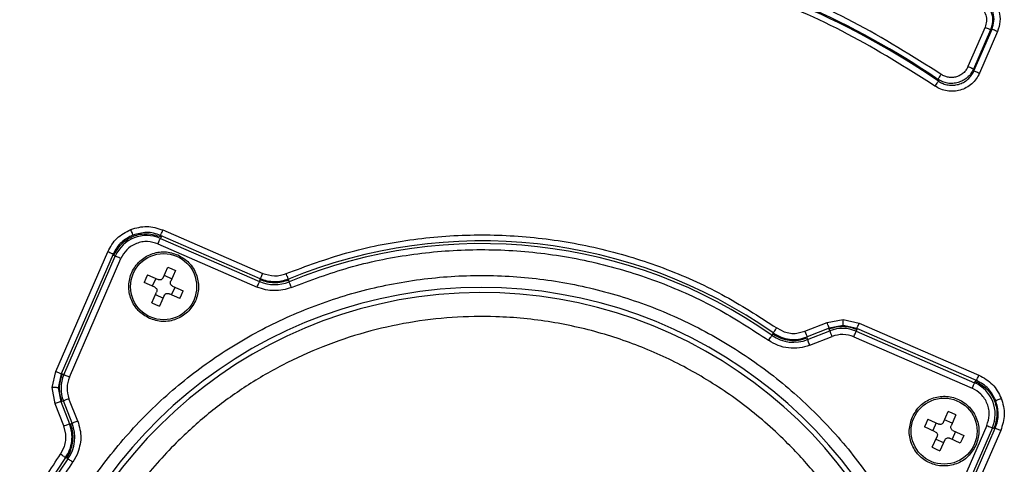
# Model space of a CAD drawing. Header units: millimetres. Extents: x 2719 to 13968, y 3953 to 13921.
# Tile 26 of 160: x 5120 to 5202, y 4837 to 4874. Entities that reach past the tile are written whole.
import ezdxf

# ---------------------------------------------------------------- set-up
doc = ezdxf.new("R2010")
doc.units = ezdxf.units.MM

msp = doc.modelspace()

# ---------------------------------------------------------------- linework, layer by layer
at = {"color": 7, "linetype": 'Continuous', "lineweight": 25}
for p, q in [((5200.69, 4873.792), (5199.266, 4870.515)), ((5200.69, 4873.792), (5200.779, 4873.754)), ((5200.779, 4873.754), (5200.864, 4873.717)), ((5200.864, 4873.717), (5200.943, 4873.683)), ((5201.149, 4873.593), (5199.725, 4870.315)), ((5199.767, 4870.168), (5201.271, 4873.629)), ((5201.729, 4873.43), (5200.226, 4869.969)), ((5200.943, 4873.683), (5201.012, 4873.653)), ((5201.012, 4873.653), (5201.069, 4873.628)), ((5201.069, 4873.628), (5201.112, 4873.609)), ((5201.112, 4873.609), (5201.139, 4873.598)), ((5201.139, 4873.598), (5201.149, 4873.593)), ((5201.149, 4873.593), (5201.271, 4873.629)), ((5201.281, 4873.625), (5201.271, 4873.629)), ((5201.308, 4873.613), (5201.281, 4873.625)), ((5201.35, 4873.595), (5201.308, 4873.613)), ((5201.408, 4873.57), (5201.35, 4873.595)), ((5201.477, 4873.54), (5201.408, 4873.57)), ((5201.555, 4873.506), (5201.477, 4873.54)), ((5201.641, 4873.469), (5201.555, 4873.506)), ((5201.729, 4873.43), (5201.641, 4873.469)), ((5199.355, 4870.476), (5199.266, 4870.515)), ((5199.44, 4870.439), (5199.355, 4870.476)), ((5199.519, 4870.405), (5199.44, 4870.439)), ((5199.588, 4870.375), (5199.519, 4870.405)), ((5196.849, 4869.583), (5196.891, 4869.645)), ((5196.891, 4869.645), (5196.94, 4869.716)), ((5196.94, 4869.716), (5196.992, 4869.793)), ((5196.992, 4869.793), (5197.046, 4869.873)), ((5199.645, 4870.35), (5199.588, 4870.375)), ((5199.688, 4870.331), (5199.645, 4870.35)), ((5199.715, 4870.32), (5199.688, 4870.331)), ((5199.725, 4870.315), (5199.715, 4870.32)), ((5199.767, 4870.168), (5199.725, 4870.315)), ((5199.767, 4870.168), (5199.777, 4870.163)), ((5199.777, 4870.163), (5199.804, 4870.152)), ((5199.804, 4870.152), (5199.847, 4870.133)), ((5199.847, 4870.133), (5199.904, 4870.108)), ((5199.904, 4870.108), (5199.973, 4870.078)), ((5199.973, 4870.078), (5200.052, 4870.044)), ((5200.052, 4870.044), (5200.137, 4870.007)), ((5200.137, 4870.007), (5200.226, 4869.969)), ((5196.577, 4868.981), (5196.523, 4868.901)), ((5196.63, 4869.058), (5196.577, 4868.981)), ((5196.678, 4869.129), (5196.63, 4869.058)), ((5196.721, 4869.191), (5196.678, 4869.129)), ((5196.756, 4869.242), (5196.721, 4869.191)), ((5196.782, 4869.281), (5196.756, 4869.242)), ((5196.765, 4869.46), (5196.771, 4869.469)), ((5196.765, 4869.46), (5196.805, 4869.314)), ((5196.771, 4869.469), (5196.787, 4869.493)), ((5196.799, 4869.305), (5196.782, 4869.281)), ((5196.787, 4869.493), (5196.814, 4869.531)), ((5196.805, 4869.314), (5196.799, 4869.305)), ((5196.814, 4869.531), (5196.849, 4869.583)), ((5129.578, 4856.877), (5129.543, 4856.967)), ((5129.612, 4856.791), (5129.578, 4856.877)), ((5129.643, 4856.712), (5129.612, 4856.791)), ((5129.671, 4856.642), (5129.643, 4856.712)), ((5129.693, 4856.584), (5129.671, 4856.642)), ((5129.711, 4856.541), (5129.693, 4856.584)), ((5129.722, 4856.513), (5129.711, 4856.541)), ((5129.726, 4856.502), (5129.722, 4856.513)), ((5132.021, 4856.462), (5132.025, 4856.473)), ((5132.025, 4856.473), (5132.037, 4856.5)), ((5132.037, 4856.5), (5132.056, 4856.542)), ((5132.056, 4856.542), (5132.081, 4856.6)), ((5132.081, 4856.6), (5132.111, 4856.669)), ((5132.111, 4856.669), (5132.145, 4856.747)), ((5132.145, 4856.747), (5132.182, 4856.832)), ((5132.182, 4856.832), (5132.22, 4856.921)), ((5132.22, 4856.921), (5140.529, 4853.311)), ((5131.804, 4855.764), (5131.842, 4855.853)), ((5131.804, 4855.764), (5140.071, 4852.173)), ((5131.842, 4855.853), (5131.879, 4855.938)), ((5131.879, 4855.938), (5131.914, 4856.016)), ((5131.914, 4856.016), (5131.944, 4856.085)), ((5131.944, 4856.085), (5131.968, 4856.143)), ((5131.968, 4856.143), (5131.987, 4856.185)), ((5131.987, 4856.185), (5131.999, 4856.212)), ((5131.999, 4856.212), (5132.003, 4856.223)), ((5132.062, 4856.359), (5132.003, 4856.223)), ((5132.003, 4856.223), (5140.27, 4852.631)), ((5132.021, 4856.462), (5132.062, 4856.359)), ((5140.33, 4852.853), (5132.021, 4856.462)), ((5123.287, 4845.138), (5127.617, 4855.106)), ((5128.075, 4854.907), (5123.745, 4844.939)), ((5127.705, 4855.067), (5127.617, 4855.106)), ((5127.79, 4855.03), (5127.705, 4855.067)), ((5127.869, 4854.996), (5127.79, 4855.03)), ((5127.938, 4854.966), (5127.869, 4854.996)), ((5127.995, 4854.941), (5127.938, 4854.966)), ((5128.038, 4854.923), (5127.995, 4854.941)), ((5128.065, 4854.911), (5128.038, 4854.923)), ((5128.075, 4854.907), (5128.065, 4854.911)), ((5128.075, 4854.907), (5128.116, 4854.803)), ((5123.967, 4844.878), (5128.252, 4854.743)), ((5124.425, 4844.679), (5128.711, 4854.544)), ((5128.252, 4854.743), (5128.116, 4854.803)), ((5128.262, 4854.739), (5128.252, 4854.743)), ((5128.289, 4854.727), (5128.262, 4854.739)), ((5128.332, 4854.709), (5128.289, 4854.727)), ((5128.389, 4854.684), (5128.332, 4854.709)), ((5128.458, 4854.654), (5128.389, 4854.684)), ((5128.537, 4854.62), (5128.458, 4854.654)), ((5128.622, 4854.583), (5128.537, 4854.62)), ((5128.711, 4854.544), (5128.622, 4854.583)), ((5130.932, 4853.192), (5130.785, 4852.875)), ((5130.932, 4853.192), (5131.829, 4852.789)), ((5132.225, 4852.939), (5132.629, 4853.836)), ((5132.629, 4853.836), (5132.95, 4853.696)), ((5133.267, 4853.548), (5132.864, 4852.652)), ((5132.95, 4853.696), (5133.267, 4853.548)), ((5140.454, 4853.138), (5140.491, 4853.223)), ((5140.491, 4853.223), (5140.529, 4853.311)), ((5142.513, 4853.203), (5142.476, 4853.292)), ((5142.548, 4853.117), (5142.513, 4853.203)), ((5130.785, 4852.875), (5130.645, 4852.554)), ((5131.542, 4852.151), (5130.645, 4852.554)), ((5131.616, 4852.885), (5131.328, 4852.247)), ((5132.322, 4853.153), (5132.96, 4852.865)), ((5140.146, 4852.347), (5140.18, 4852.425)), ((5140.18, 4852.425), (5140.21, 4852.494)), ((5140.21, 4852.494), (5140.235, 4852.551)), ((5140.235, 4852.551), (5140.254, 4852.594)), ((5140.254, 4852.594), (5140.266, 4852.621)), ((5140.266, 4852.621), (5140.27, 4852.631)), ((5140.27, 4852.631), (5140.329, 4852.768)), ((5140.329, 4852.768), (5140.33, 4852.815)), ((5140.33, 4852.853), (5140.335, 4852.863)), ((5140.33, 4852.815), (5140.33, 4852.853)), ((5140.335, 4852.863), (5140.346, 4852.89)), ((5140.346, 4852.89), (5140.365, 4852.933)), ((5140.365, 4852.933), (5140.39, 4852.99)), ((5140.39, 4852.99), (5140.42, 4853.059)), ((5140.42, 4853.059), (5140.454, 4853.138)), ((5142.581, 4853.038), (5142.548, 4853.117)), ((5142.609, 4852.968), (5142.581, 4853.038)), ((5142.633, 4852.911), (5142.609, 4852.968)), ((5142.651, 4852.868), (5142.633, 4852.911)), ((5142.662, 4852.84), (5142.651, 4852.868)), ((5142.666, 4852.83), (5142.662, 4852.84)), ((5142.666, 4852.83), (5142.667, 4852.746)), ((5142.667, 4852.746), (5142.724, 4852.608)), ((5131.288, 4850.857), (5131.692, 4851.754)), ((5133.623, 4851.214), (5132.727, 4851.617)), ((5132.94, 4851.521), (5133.227, 4852.159)), ((5133.014, 4852.255), (5133.911, 4851.852)), ((5133.771, 4851.531), (5133.911, 4851.852)), ((5140.071, 4852.173), (5140.109, 4852.261)), ((5140.109, 4852.261), (5140.146, 4852.347)), ((5131.288, 4850.857), (5131.606, 4850.71)), ((5131.596, 4851.541), (5132.234, 4851.253)), ((5132.33, 4851.467), (5131.927, 4850.57)), ((5133.623, 4851.214), (5133.771, 4851.531)), ((5131.606, 4850.71), (5131.927, 4850.57)), ((5185.686, 4848.486), (5187.538, 4849.216)), ((5187.538, 4849.216), (5188.881, 4849.459)), ((5187.573, 4849.126), (5187.538, 4849.216)), ((5187.607, 4849.04), (5187.573, 4849.126)), ((5188.874, 4849.047), (5188.875, 4849.109)), ((5188.875, 4849.109), (5188.877, 4849.185)), ((5188.877, 4849.185), (5188.878, 4849.27)), ((5188.878, 4849.27), (5188.88, 4849.363)), ((5188.88, 4849.363), (5188.881, 4849.459)), ((5188.881, 4849.459), (5190.216, 4849.17)), ((5190.177, 4849.082), (5190.216, 4849.17)), ((5190.216, 4849.17), (5200.184, 4844.84)), ((5182.951, 4848.146), (5183.036, 4848.267)), ((5183.036, 4848.267), (5183.049, 4848.354)), ((5183.049, 4848.354), (5183.055, 4848.364)), ((5183.055, 4848.364), (5183.072, 4848.388)), ((5183.072, 4848.388), (5183.099, 4848.426)), ((5183.099, 4848.426), (5183.135, 4848.477)), ((5183.135, 4848.477), (5183.178, 4848.539)), ((5183.178, 4848.539), (5183.227, 4848.609)), ((5183.227, 4848.609), (5183.28, 4848.685)), ((5183.28, 4848.685), (5183.336, 4848.764)), ((5183.336, 4848.764), (5183.968, 4848.444)), ((5185.008, 4848.323), (5185.686, 4848.486)), ((5185.686, 4848.486), (5185.722, 4848.396)), ((5185.722, 4848.396), (5185.756, 4848.31)), ((5185.756, 4848.31), (5185.787, 4848.23)), ((5187.721, 4848.751), (5185.87, 4848.021)), ((5185.914, 4847.794), (5187.774, 4848.528)), ((5187.639, 4848.96), (5187.607, 4849.04)), ((5187.667, 4848.89), (5187.639, 4848.96)), ((5187.689, 4848.832), (5187.667, 4848.89)), ((5187.706, 4848.789), (5187.689, 4848.832)), ((5187.717, 4848.761), (5187.706, 4848.789)), ((5187.721, 4848.751), (5187.717, 4848.761)), ((5187.72, 4848.666), (5187.721, 4848.751)), ((5187.774, 4848.528), (5187.72, 4848.666)), ((5188.873, 4848.96), (5187.721, 4848.751)), ((5187.778, 4848.517), (5187.774, 4848.528)), ((5187.789, 4848.49), (5187.778, 4848.517)), ((5187.806, 4848.446), (5187.789, 4848.49)), ((5187.829, 4848.389), (5187.806, 4848.446)), ((5187.857, 4848.318), (5187.829, 4848.389)), ((5187.888, 4848.239), (5187.857, 4848.318)), ((5188.873, 4849), (5188.874, 4849.047)), ((5188.873, 4848.971), (5188.873, 4849)), ((5188.873, 4848.96), (5188.873, 4848.971)), ((5190.016, 4848.712), (5188.873, 4848.96)), ((5189.832, 4848.205), (5189.866, 4848.284)), ((5189.866, 4848.284), (5189.896, 4848.353)), ((5189.896, 4848.353), (5189.921, 4848.41)), ((5189.921, 4848.41), (5189.94, 4848.453)), ((5189.94, 4848.453), (5189.952, 4848.48)), ((5189.952, 4848.48), (5189.956, 4848.49)), ((5190.015, 4848.627), (5189.956, 4848.49)), ((5189.956, 4848.49), (5199.821, 4844.205)), ((5190.016, 4848.712), (5190.015, 4848.627)), ((5190.016, 4848.712), (5190.021, 4848.722)), ((5199.984, 4844.382), (5190.016, 4848.712)), ((5190.021, 4848.722), (5190.033, 4848.749)), ((5190.033, 4848.749), (5190.051, 4848.792)), ((5190.051, 4848.792), (5190.076, 4848.849)), ((5190.076, 4848.849), (5190.106, 4848.918)), ((5190.106, 4848.918), (5190.14, 4848.997)), ((5190.14, 4848.997), (5190.177, 4849.082)), ((5182.663, 4847.737), (5182.719, 4847.816)), ((5182.719, 4847.816), (5182.772, 4847.892)), ((5182.772, 4847.892), (5182.821, 4847.962)), ((5182.821, 4847.962), (5182.865, 4848.024)), ((5182.865, 4848.024), (5182.9, 4848.075)), ((5182.9, 4848.075), (5182.927, 4848.113)), ((5182.927, 4848.113), (5182.944, 4848.137)), ((5182.944, 4848.137), (5182.951, 4848.146)), ((5185.787, 4848.23), (5185.815, 4848.16)), ((5185.815, 4848.16), (5185.838, 4848.102)), ((5185.838, 4848.102), (5185.855, 4848.059)), ((5185.855, 4848.059), (5185.866, 4848.031)), ((5185.87, 4848.021), (5185.859, 4847.932)), ((5185.859, 4847.932), (5185.914, 4847.794)), ((5185.866, 4848.031), (5185.87, 4848.021)), ((5185.918, 4847.784), (5185.914, 4847.794)), ((5185.929, 4847.756), (5185.918, 4847.784)), ((5185.946, 4847.713), (5185.929, 4847.756)), ((5185.969, 4847.655), (5185.946, 4847.713)), ((5185.996, 4847.585), (5185.969, 4847.655)), ((5186.028, 4847.505), (5185.996, 4847.585)), ((5186.062, 4847.419), (5186.028, 4847.505)), ((5186.097, 4847.329), (5187.958, 4848.063)), ((5187.922, 4848.152), (5187.888, 4848.239)), ((5187.958, 4848.063), (5187.922, 4848.152)), ((5189.757, 4848.032), (5189.795, 4848.12)), ((5189.757, 4848.032), (5199.622, 4843.746)), ((5189.795, 4848.12), (5189.832, 4848.205)), ((5186.097, 4847.329), (5186.062, 4847.419)), ((5122.998, 4843.803), (5123.287, 4845.138)), ((5123.375, 4845.099), (5123.287, 4845.138)), ((5123.46, 4845.062), (5123.375, 4845.099)), ((5123.539, 4845.028), (5123.46, 4845.062)), ((5123.608, 4844.998), (5123.539, 4845.028)), ((5123.665, 4844.973), (5123.608, 4844.998)), ((5123.745, 4844.939), (5123.497, 4843.795)), ((5123.708, 4844.955), (5123.665, 4844.973)), ((5123.735, 4844.943), (5123.708, 4844.955)), ((5123.745, 4844.939), (5123.735, 4844.943)), ((5123.745, 4844.939), (5123.83, 4844.937)), ((5123.83, 4844.937), (5123.967, 4844.878)), ((5123.977, 4844.874), (5123.967, 4844.878)), ((5124.004, 4844.862), (5123.977, 4844.874)), ((5124.047, 4844.843), (5124.004, 4844.862)), ((5124.104, 4844.819), (5124.047, 4844.843)), ((5124.173, 4844.789), (5124.104, 4844.819)), ((5124.252, 4844.754), (5124.173, 4844.789)), ((5124.337, 4844.717), (5124.252, 4844.754)), ((5124.425, 4844.679), (5124.337, 4844.717)), ((5199.787, 4844.125), (5199.805, 4844.168)), ((5199.805, 4844.168), (5199.817, 4844.195)), ((5199.817, 4844.195), (5199.821, 4844.205)), ((5199.821, 4844.205), (5199.881, 4844.341)), ((5199.984, 4844.382), (5199.881, 4844.341)), ((5199.984, 4844.382), (5199.989, 4844.392)), ((5199.989, 4844.392), (5200.001, 4844.419)), ((5200.001, 4844.419), (5200.019, 4844.462)), ((5200.019, 4844.462), (5200.044, 4844.519)), ((5200.044, 4844.519), (5200.074, 4844.588)), ((5200.074, 4844.588), (5200.108, 4844.667)), ((5200.108, 4844.667), (5200.145, 4844.752)), ((5200.145, 4844.752), (5200.184, 4844.84)), ((5123.094, 4843.802), (5122.998, 4843.803)), ((5123.241, 4842.46), (5122.998, 4843.803)), ((5123.187, 4843.8), (5123.094, 4843.802)), ((5123.272, 4843.799), (5123.187, 4843.8)), ((5123.348, 4843.797), (5123.272, 4843.799)), ((5123.41, 4843.796), (5123.348, 4843.797)), ((5123.457, 4843.796), (5123.41, 4843.796)), ((5123.486, 4843.795), (5123.457, 4843.796)), ((5123.497, 4843.795), (5123.486, 4843.795)), ((5123.497, 4843.795), (5123.706, 4842.643)), ((5199.622, 4843.746), (5199.661, 4843.835)), ((5199.661, 4843.835), (5199.698, 4843.92)), ((5199.698, 4843.92), (5199.732, 4843.999)), ((5199.732, 4843.999), (5199.762, 4844.068)), ((5199.762, 4844.068), (5199.787, 4844.125)), ((5123.417, 4842.53), (5123.331, 4842.495)), ((5123.497, 4842.561), (5123.417, 4842.53)), ((5123.567, 4842.589), (5123.497, 4842.561)), ((5123.625, 4842.611), (5123.567, 4842.589)), ((5123.668, 4842.629), (5123.625, 4842.611)), ((5123.696, 4842.639), (5123.668, 4842.629)), ((5123.706, 4842.643), (5123.696, 4842.639)), ((5123.706, 4842.643), (5124.436, 4840.792)), ((5123.791, 4842.642), (5123.706, 4842.643)), ((5123.929, 4842.696), (5123.791, 4842.642)), ((5123.94, 4842.7), (5123.929, 4842.696)), ((5124.663, 4840.836), (5123.929, 4842.696)), ((5123.967, 4842.711), (5123.94, 4842.7)), ((5124.011, 4842.728), (5123.967, 4842.711)), ((5124.068, 4842.751), (5124.011, 4842.728)), ((5124.139, 4842.779), (5124.068, 4842.751)), ((5124.218, 4842.81), (5124.139, 4842.779)), ((5124.305, 4842.844), (5124.218, 4842.81)), ((5124.394, 4842.88), (5124.305, 4842.844)), ((5125.128, 4841.019), (5124.394, 4842.88)), ((5201.58, 4842.731), (5201.591, 4842.735)), ((5201.591, 4842.735), (5201.618, 4842.746)), ((5201.618, 4842.746), (5201.662, 4842.764)), ((5201.662, 4842.764), (5201.72, 4842.786)), ((5201.72, 4842.786), (5201.79, 4842.814)), ((5201.79, 4842.814), (5201.869, 4842.845)), ((5201.869, 4842.845), (5201.955, 4842.879)), ((5201.955, 4842.879), (5202.045, 4842.914)), ((5123.331, 4842.495), (5123.241, 4842.46)), ((5123.971, 4840.608), (5123.241, 4842.46)), ((5197.229, 4840.915), (5197.632, 4841.812)), ((5197.953, 4841.672), (5197.632, 4841.812)), ((5124.802, 4840.891), (5124.744, 4840.868)), ((5124.872, 4840.918), (5124.802, 4840.891)), ((5124.952, 4840.95), (5124.872, 4840.918)), ((5125.038, 4840.984), (5124.952, 4840.95)), ((5125.128, 4841.019), (5125.038, 4840.984)), ((5195.935, 4841.169), (5195.788, 4840.851)), ((5195.935, 4841.169), (5196.832, 4840.765)), ((5197.963, 4840.841), (5197.325, 4841.129)), ((5198.27, 4841.525), (5197.867, 4840.628)), ((5198.27, 4841.525), (5197.953, 4841.672)), ((5123.971, 4840.608), (5124.061, 4840.644)), ((5124.134, 4839.93), (5123.971, 4840.608)), ((5124.061, 4840.644), (5124.147, 4840.678)), ((5124.147, 4840.678), (5124.227, 4840.709)), ((5124.227, 4840.709), (5124.297, 4840.737)), ((5124.297, 4840.737), (5124.355, 4840.76)), ((5124.355, 4840.76), (5124.398, 4840.777)), ((5124.398, 4840.777), (5124.426, 4840.788)), ((5124.426, 4840.788), (5124.436, 4840.792)), ((5124.436, 4840.792), (5124.525, 4840.781)), ((5124.525, 4840.781), (5124.663, 4840.836)), ((5124.673, 4840.84), (5124.663, 4840.836)), ((5124.701, 4840.851), (5124.673, 4840.84)), ((5124.744, 4840.868), (5124.701, 4840.851)), ((5195.788, 4840.851), (5195.648, 4840.53)), ((5196.545, 4840.127), (5195.648, 4840.53)), ((5196.619, 4840.861), (5196.331, 4840.223)), ((5200.842, 4840.653), (5197.251, 4832.386)), ((5201.3, 4840.454), (5197.709, 4832.187)), ((5197.931, 4832.127), (5201.54, 4840.436)), ((5198.23, 4840.135), (5197.943, 4839.497)), ((5198.017, 4840.232), (5198.914, 4839.828)), ((5201.999, 4840.237), (5198.389, 4831.928)), ((5200.842, 4840.653), (5200.93, 4840.615)), ((5200.93, 4840.615), (5201.016, 4840.578)), ((5201.016, 4840.578), (5201.094, 4840.543)), ((5201.094, 4840.543), (5201.163, 4840.513)), ((5201.163, 4840.513), (5201.22, 4840.489)), ((5201.22, 4840.489), (5201.263, 4840.47)), ((5201.263, 4840.47), (5201.29, 4840.458)), ((5201.29, 4840.458), (5201.3, 4840.454)), ((5201.437, 4840.395), (5201.3, 4840.454)), ((5201.54, 4840.436), (5201.437, 4840.395)), ((5201.54, 4840.436), (5201.55, 4840.432)), ((5201.55, 4840.432), (5201.578, 4840.42)), ((5201.578, 4840.42), (5201.62, 4840.401)), ((5201.62, 4840.401), (5201.677, 4840.376)), ((5201.677, 4840.376), (5201.747, 4840.346)), ((5201.747, 4840.346), (5201.825, 4840.312)), ((5201.825, 4840.312), (5201.91, 4840.275)), ((5201.91, 4840.275), (5201.999, 4840.237)), ((5196.291, 4838.834), (5196.695, 4839.73)), ((5196.599, 4839.517), (5197.237, 4839.23)), ((5197.333, 4839.443), (5196.93, 4838.546)), ((5198.626, 4839.19), (5197.73, 4839.593)), ((5198.774, 4839.507), (5198.626, 4839.19)), ((5198.914, 4839.828), (5198.774, 4839.507)), ((5123.693, 4838.258), (5124.013, 4838.89)), ((5124.486, 4838.486), (5124.19, 4837.958)), ((5196.291, 4838.834), (5196.609, 4838.686)), ((5196.609, 4838.686), (5196.93, 4838.546)), ((5123.772, 4838.202), (5123.693, 4838.258)), ((5123.848, 4838.149), (5123.772, 4838.202)), ((5123.918, 4838.1), (5123.848, 4838.149)), ((5123.98, 4838.057), (5123.918, 4838.1)), ((5124.031, 4838.021), (5123.98, 4838.057)), ((5124.069, 4837.994), (5124.031, 4838.021)), ((5124.093, 4837.977), (5124.069, 4837.994)), ((5124.103, 4837.971), (5124.093, 4837.977)), ((5124.19, 4837.958), (5124.103, 4837.971)), ((5124.311, 4837.873), (5124.19, 4837.958)), ((5124.32, 4837.866), (5124.311, 4837.873)), ((5124.344, 4837.849), (5124.32, 4837.866)), ((5124.382, 4837.823), (5124.344, 4837.849)), ((5124.433, 4837.787), (5124.382, 4837.823)), ((5124.495, 4837.744), (5124.433, 4837.787)), ((5124.565, 4837.694), (5124.495, 4837.744)), ((5124.641, 4837.641), (5124.565, 4837.694)), ((5124.72, 4837.586), (5124.641, 4837.641)), ((5125.08, 4838.228), (5124.72, 4837.586))]:
    msp.add_line(p, q, dxfattribs=at)
for centre in [(5132.278, 4852.203), (5197.281, 4840.179)]:
    msp.add_circle(centre, 2.75, dxfattribs=at)
for centre, radius, start, end in [((5158.767, 4813.69), 67.386, 55.63475, 77.40573), ((5158.767, 4813.69), 67.484, 55.73249, 77.30799), ((5130.867, 4853.608), 2.851, 66.52024, 156.52024), ((5158.767, 4813.69), 42.323, 54.99026, 112.36082), ((5158.767, 4813.69), 42.096, 54.93701, 112.40282), ((5141.524, 4855.519), 3.148, 246.52024, 292.40106), ((5158.767, 4813.69), 38.449, 295.36042, 249.85644), ((5158.767, 4813.69), 38.029, 295.12956, 250.50989), ((5188.82, 4845.875), 2.851, 66.52024, 111.52024), ((5184.759, 4850.723), 3.148, 234.93701, 291.52024), ((5126.582, 4843.742), 2.851, 156.52024, 201.52024), ((5198.685, 4841.59), 2.851, 336.52024, 66.52024), ((5121.734, 4839.681), 3.148, 324.93701, 21.52024), ((5158.767, 4813.69), 42.323, 144.99026, 202.36082), ((5158.767, 4813.69), 42.096, 144.93701, 202.4027)]:
    msp.add_arc(centre, radius, start, end, dxfattribs=at)
for points, knots in [([(5197.046, 4869.873), (5194.637, 4871.385), (5189.817, 4874.411), (5181.954, 4877.826), (5176.453, 4879.284), (5173.704, 4880.012)], [0, 0, 0, 0, 0.333227, 0.6667825, 1, 1, 1, 1]), ([(5196.523, 4868.901), (5194.133, 4870.406), (5189.352, 4873.416), (5181.545, 4876.807), (5176.082, 4878.247), (5173.352, 4878.967)], [0, 0, 0, 0, 0.333216, 0.666774, 1, 1, 1, 1]), ([(5200.828, 4876.503), (5201.052, 4876.317), (5201.502, 4875.946), (5201.879, 4875.142), (5201.995, 4874.263), (5201.818, 4873.708), (5201.729, 4873.43)], [0, 0, 0, 0, 0.250062, 0.500204, 0.750022, 1, 1, 1, 1]), ([(5200.148, 4875.637), (5200.283, 4875.526), (5200.553, 4875.303), (5200.78, 4874.82), (5200.85, 4874.291), (5200.743, 4873.959), (5200.69, 4873.792)], [0, 0, 0, 0, 0.250061, 0.500943, 0.75058, 1, 1, 1, 1]), ([(5200.425, 4876.053), (5200.606, 4875.904), (5200.968, 4875.608), (5201.261, 4874.962), (5201.364, 4874.26), (5201.22, 4873.816), (5201.149, 4873.593)], [0, 0, 0, 0, 0.250472, 0.500095, 0.749704, 1, 1, 1, 1]), ([(5201.271, 4873.629), (5201.342, 4873.851), (5201.483, 4874.296), (5201.39, 4874.999), (5201.09, 4875.642), (5200.73, 4875.939), (5200.55, 4876.087)], [0, 0, 0, 0, 0.249999, 0.499956, 0.749575, 1, 1, 1, 1]), ([(5199.266, 4870.515), (5199.216, 4870.417), (5199.117, 4870.22), (5198.888, 4869.978), (5198.619, 4869.786), (5198.311, 4869.66), (5197.984, 4869.602), (5197.653, 4869.62), (5197.33, 4869.704), (5197.141, 4869.817), (5197.046, 4869.873)], [0, 0, 0, 0, 0.124691, 0.249829, 0.37478, 0.499596, 0.625085, 0.750176, 0.875113, 1, 1, 1, 1]), ([(5200.226, 4869.969), (5200.142, 4869.805), (5199.974, 4869.478), (5199.594, 4869.071), (5199.143, 4868.754), (5198.63, 4868.543), (5198.085, 4868.449), (5197.534, 4868.478), (5196.996, 4868.619), (5196.68, 4868.807), (5196.523, 4868.901)], [0, 0, 0, 0, 0.125195, 0.250179, 0.375113, 0.500209, 0.62513, 0.749967, 0.874959, 1, 1, 1, 1]), ([(5199.725, 4870.315), (5199.658, 4870.184), (5199.524, 4869.921), (5199.218, 4869.6), (5198.859, 4869.34), (5198.583, 4869.24), (5198.445, 4869.19)], [0, 0, 0, 0, 0.250677, 0.500811, 0.750683, 1, 1, 1, 1]), ([(5198.486, 4869.042), (5198.624, 4869.092), (5198.901, 4869.191), (5199.26, 4869.451), (5199.567, 4869.773), (5199.7, 4870.036), (5199.767, 4870.168)], [0, 0, 0, 0, 0.249315, 0.499195, 0.749337, 1, 1, 1, 1]), ([(5198.445, 4869.19), (5198.302, 4869.159), (5198.015, 4869.097), (5197.573, 4869.125), (5197.144, 4869.234), (5196.891, 4869.384), (5196.765, 4869.46)], [0, 0, 0, 0, 0.2495976, 0.4997843, 0.7499308, 1, 1, 1, 1]), ([(5196.805, 4869.314), (5196.931, 4869.238), (5197.183, 4869.087), (5197.614, 4868.978), (5198.056, 4868.949), (5198.343, 4869.011), (5198.486, 4869.042)], [0, 0, 0, 0, 0.250059, 0.500201, 0.750391, 1, 1, 1, 1]), ([(5127.617, 4855.106), (5127.845, 4855.512), (5128.302, 4856.324), (5129.129, 4856.752), (5129.543, 4856.967)], [0, 0, 0, 0, 0.499991, 1, 1, 1, 1]), ([(5129.726, 4856.502), (5129.386, 4856.323), (5128.869, 4856.05), (5128.351, 4855.448), (5128.168, 4855.089), (5128.075, 4854.907)], [0, 0, 0, 0, 0.485184, 0.739163, 1, 1, 1, 1]), ([(5128.116, 4854.803), (5128.314, 4855.146), (5128.71, 4855.83), (5129.741, 4856.463), (5130.927, 4856.704), (5131.684, 4856.474), (5132.062, 4856.359)], [0, 0, 0, 0, 0.25, 0.5, 0.749999, 1, 1, 1, 1]), ([(5129.543, 4856.967), (5129.991, 4857.092), (5130.888, 4857.343), (5131.776, 4857.062), (5132.22, 4856.921)], [0, 0, 0, 0, 0.499969, 1, 1, 1, 1]), ([(5132.021, 4856.462), (5131.829, 4856.532), (5131.45, 4856.67), (5130.66, 4856.757), (5130.096, 4856.603), (5129.726, 4856.502)], [0, 0, 0, 0, 0.260835, 0.514814, 1, 1, 1, 1]), ([(5142.476, 4853.292), (5144.153, 4853.912), (5147.507, 4855.152), (5152.782, 4856.197), (5158.132, 4856.622), (5163.497, 4856.362), (5168.788, 4855.441), (5173.916, 4853.855), (5178.834, 4851.68), (5181.835, 4849.736), (5183.336, 4848.764)], [0, 0, 0, 0, 0.124999, 0.25, 0.375001, 0.5, 0.624999, 0.75, 0.875001, 1, 1, 1, 1]), ([(5131.804, 4855.764), (5131.52, 4855.853), (5131.082, 4855.99), (5130.463, 4855.94), (5129.999, 4855.81), (5129.571, 4855.588), (5129.084, 4855.202), (5128.857, 4854.803), (5128.711, 4854.544)], [0, 0, 0, 0, 0.239443, 0.369649, 0.5, 0.630206, 0.760557, 1, 1, 1, 1]), ([(5131.088, 4849.559), (5130.76, 4849.754), (5130.103, 4850.145), (5129.498, 4851.153), (5129.304, 4852.292), (5129.565, 4853.424), (5130.239, 4854.371), (5131.221, 4854.98), (5132.376, 4855.195), (5133.104, 4854.963), (5133.468, 4854.847)], [0, 0, 0, 0, 0.125, 0.250001, 0.375, 0.5, 0.625, 0.749999, 0.875, 1, 1, 1, 1]), ([(5133.468, 4854.847), (5133.796, 4854.652), (5134.453, 4854.261), (5135.057, 4853.253), (5135.252, 4852.114), (5134.991, 4850.982), (5134.316, 4850.035), (5133.335, 4849.426), (5132.18, 4849.211), (5131.452, 4849.443), (5131.088, 4849.559)], [0, 0, 0, 0, 0.125, 0.25, 0.375, 0.5, 0.625, 0.75, 0.875, 1, 1, 1, 1]), ([(5142.915, 4852.146), (5144.5, 4852.735), (5147.709, 4853.927), (5152.802, 4854.959), (5158.055, 4855.394), (5163.366, 4855.144), (5168.603, 4854.224), (5173.633, 4852.648), (5178.376, 4850.525), (5181.246, 4848.659), (5182.663, 4847.737)], [0, 0, 0, 0, 0.121553, 0.246013, 0.37249, 0.5, 0.62751, 0.753987, 0.878447, 1, 1, 1, 1]), ([(5140.529, 4853.311), (5140.85, 4853.214), (5141.332, 4853.068), (5142.003, 4853.13), (5142.318, 4853.238), (5142.476, 4853.292)], [0, 0, 0, 0, 0.498783, 0.749162, 1, 1, 1, 1]), ([(5122.585, 4829.407), (5123.33, 4830.959), (5124.821, 4834.065), (5127.804, 4838.303), (5131.274, 4842.139), (5135.224, 4845.483), (5139.575, 4848.285), (5144.255, 4850.493), (5149.183, 4852.073), (5154.275, 4852.996), (5159.444, 4853.245), (5164.601, 4852.819), (5169.659, 4851.723), (5174.53, 4849.975), (5179.131, 4847.608), (5183.384, 4844.66), (5187.216, 4841.181), (5190.561, 4837.233), (5193.362, 4832.882), (5195.571, 4828.202), (5197.151, 4823.274), (5198.073, 4818.182), (5198.325, 4813.012), (5197.89, 4807.859), (5196.829, 4802.786), (5195.576, 4799.576), (5194.95, 4797.972)], [0, 0, 0, 0, 0.04165, 0.083347, 0.125, 0.16665, 0.208346, 0.25, 0.29165, 0.333346, 0.375, 0.41665, 0.458347, 0.5, 0.54165, 0.583347, 0.625, 0.66665, 0.708347, 0.75, 0.79165, 0.833347, 0.875001, 0.91665, 0.958348, 1, 1, 1, 1]), ([(5132.225, 4852.939), (5132.205, 4852.905), (5132.165, 4852.837), (5132.061, 4852.775), (5131.942, 4852.753), (5131.867, 4852.777), (5131.829, 4852.789)], [0, 0, 0, 0, 0.250239, 0.499955, 0.74969, 1, 1, 1, 1]), ([(5133.014, 4852.255), (5132.996, 4852.265), (5132.96, 4852.284), (5132.902, 4852.336), (5132.85, 4852.42), (5132.833, 4852.517), (5132.842, 4852.595), (5132.856, 4852.633), (5132.864, 4852.652)], [0, 0, 0, 0, 0.1304701, 0.2574272, 0.4998118, 0.742737, 0.8698686, 1, 1, 1, 1]), ([(5142.667, 4852.746), (5142.478, 4852.68), (5142.099, 4852.549), (5141.496, 4852.502), (5140.894, 4852.56), (5140.518, 4852.698), (5140.329, 4852.768)], [0, 0, 0, 0, 0.249998, 0.499999, 0.749998, 1, 1, 1, 1]), ([(5142.666, 4852.83), (5142.476, 4852.764), (5142.097, 4852.633), (5141.494, 4852.588), (5140.894, 4852.646), (5140.518, 4852.784), (5140.33, 4852.853)], [0, 0, 0, 0, 0.251109, 0.500738, 0.750038, 1, 1, 1, 1]), ([(5142.915, 4852.146), (5142.89, 4852.206), (5142.841, 4852.326), (5142.778, 4852.478), (5142.734, 4852.585), (5142.727, 4852.601), (5142.724, 4852.608)], [0, 0, 0, 0, 0.249989, 0.499992, 0.75, 1, 1, 1, 1]), ([(5131.542, 4852.151), (5131.576, 4852.13), (5131.643, 4852.09), (5131.706, 4851.986), (5131.728, 4851.867), (5131.704, 4851.792), (5131.692, 4851.754)], [0, 0, 0, 0, 0.250229, 0.499943, 0.749676, 1, 1, 1, 1]), ([(5132.33, 4851.467), (5132.35, 4851.501), (5132.391, 4851.569), (5132.495, 4851.631), (5132.614, 4851.653), (5132.689, 4851.629), (5132.727, 4851.617)], [0, 0, 0, 0, 0.250247, 0.499949, 0.749679, 1, 1, 1, 1]), ([(5142.915, 4852.146), (5142.684, 4852.066), (5142.223, 4851.905), (5141.49, 4851.85), (5140.758, 4851.919), (5140.3, 4852.088), (5140.071, 4852.173)], [0, 0, 0, 0, 0.2499516, 0.5000017, 0.7499541, 1, 1, 1, 1]), ([(5191.814, 4799.334), (5192.35, 4800.698), (5193.439, 4803.468), (5194.422, 4807.903), (5194.846, 4812.165), (5194.775, 4816.149), (5194.34, 4819.793), (5193.531, 4823.401), (5192.345, 4826.929), (5190.804, 4830.318), (5188.932, 4833.507), (5186.763, 4836.468), (5184.095, 4839.427), (5180.88, 4842.26), (5177.122, 4844.801), (5173.158, 4846.818), (5168.979, 4848.338), (5164.557, 4849.351), (5160.291, 4849.767), (5156.308, 4849.698), (5152.664, 4849.262), (5149.056, 4848.453), (5145.527, 4847.267), (5142.139, 4845.726), (5138.95, 4843.854), (5135.989, 4841.685), (5133.029, 4839.018), (5130.203, 4835.799), (5127.633, 4832.054), (5126.352, 4829.368), (5125.721, 4828.045)], [0, 0, 0, 0, 0.038814, 0.078831, 0.119976, 0.152137, 0.184303, 0.217149, 0.25, 0.282846, 0.315697, 0.347858, 0.380024, 0.421165, 0.461183, 0.5, 0.538813, 0.578831, 0.619976, 0.652137, 0.684303, 0.717149, 0.75, 0.782846, 0.815697, 0.847858, 0.880024, 0.921164, 0.961184, 1, 1, 1, 1]), ([(5183.036, 4848.267), (5183.248, 4848.14), (5183.673, 4847.885), (5184.402, 4847.717), (5185.151, 4847.709), (5185.623, 4847.858), (5185.859, 4847.932)], [0, 0, 0, 0, 0.25, 0.5, 0.7499994, 1, 1, 1, 1]), ([(5183.049, 4848.354), (5183.261, 4848.227), (5183.685, 4847.972), (5184.414, 4847.809), (5185.161, 4847.797), (5185.633, 4847.946), (5185.87, 4848.021)], [0, 0, 0, 0, 0.249997, 0.499798, 0.749693, 1, 1, 1, 1]), ([(5183.968, 4848.444), (5184.138, 4848.396), (5184.479, 4848.3), (5184.832, 4848.315), (5185.008, 4848.323)], [0, 0, 0, 0, 0.500253, 1, 1, 1, 1]), ([(5190.015, 4848.627), (5189.83, 4848.695), (5189.461, 4848.831), (5188.872, 4848.891), (5188.28, 4848.851), (5187.907, 4848.728), (5187.72, 4848.666)], [0, 0, 0, 0, 0.25, 0.5, 0.75, 1, 1, 1, 1]), ([(5186.097, 4847.329), (5185.81, 4847.239), (5185.235, 4847.058), (5184.325, 4847.068), (5183.438, 4847.272), (5182.922, 4847.582), (5182.663, 4847.737)], [0, 0, 0, 0, 0.25, 0.5, 0.75, 1, 1, 1, 1]), ([(5189.757, 4848.032), (5189.458, 4848.126), (5188.862, 4848.316), (5188.259, 4848.147), (5187.958, 4848.063)], [0, 0, 0, 0, 0.5, 1, 1, 1, 1]), ([(5123.83, 4844.937), (5123.762, 4844.753), (5123.626, 4844.384), (5123.566, 4843.794), (5123.606, 4843.202), (5123.729, 4842.829), (5123.791, 4842.642)], [0, 0, 0, 0, 0.249999, 0.5, 0.75, 1, 1, 1, 1]), ([(5124.425, 4844.679), (5124.331, 4844.381), (5124.141, 4843.784), (5124.31, 4843.181), (5124.394, 4842.88)], [0, 0, 0, 0, 0.500001, 1, 1, 1, 1]), ([(5199.881, 4844.341), (5200.223, 4844.143), (5200.908, 4843.747), (5201.541, 4842.716), (5201.782, 4841.53), (5201.552, 4840.773), (5201.437, 4840.395)], [0, 0, 0, 0, 0.25, 0.5, 0.750001, 1, 1, 1, 1]), ([(5201.58, 4842.731), (5201.401, 4843.071), (5201.128, 4843.588), (5200.526, 4844.106), (5200.167, 4844.289), (5199.984, 4844.382)], [0, 0, 0, 0, 0.485186, 0.739164, 1, 1, 1, 1]), ([(5200.184, 4844.84), (5200.59, 4844.612), (5201.401, 4844.155), (5201.83, 4843.328), (5202.045, 4842.914)], [0, 0, 0, 0, 0.499991, 1, 1, 1, 1]), ([(5200.842, 4840.653), (5200.931, 4840.937), (5201.068, 4841.375), (5201.018, 4841.994), (5200.888, 4842.458), (5200.666, 4842.886), (5200.28, 4843.373), (5199.881, 4843.6), (5199.622, 4843.746)], [0, 0, 0, 0, 0.239443, 0.369647, 0.5, 0.630205, 0.760557, 1, 1, 1, 1]), ([(5194.637, 4841.369), (5194.832, 4841.697), (5195.223, 4842.354), (5196.231, 4842.959), (5197.37, 4843.153), (5198.502, 4842.892), (5199.448, 4842.218), (5200.058, 4841.236), (5200.273, 4840.081), (5200.041, 4839.353), (5199.925, 4838.989)], [0, 0, 0, 0, 0.125, 0.25, 0.375, 0.5, 0.625, 0.75, 0.875, 1, 1, 1, 1]), ([(5201.54, 4840.436), (5201.61, 4840.628), (5201.748, 4841.007), (5201.835, 4841.797), (5201.681, 4842.361), (5201.58, 4842.731)], [0, 0, 0, 0, 0.260835, 0.514815, 1, 1, 1, 1]), ([(5202.045, 4842.914), (5202.17, 4842.466), (5202.421, 4841.569), (5202.14, 4840.681), (5201.999, 4840.237)], [0, 0, 0, 0, 0.499968, 1, 1, 1, 1]), ([(5125.128, 4841.019), (5125.259, 4840.552), (5125.521, 4839.616), (5125.227, 4838.691), (5125.08, 4838.228)], [0, 0, 0, 0, 0.500003, 1, 1, 1, 1]), ([(5199.925, 4838.989), (5199.729, 4838.661), (5199.338, 4838.004), (5198.331, 4837.4), (5197.192, 4837.205), (5196.06, 4837.466), (5195.113, 4838.141), (5194.504, 4839.122), (5194.289, 4840.277), (5194.521, 4841.005), (5194.637, 4841.369)], [0, 0, 0, 0, 0.125, 0.25, 0.375, 0.5, 0.625, 0.75, 0.875, 1, 1, 1, 1]), ([(5197.229, 4840.915), (5197.219, 4840.897), (5197.2, 4840.862), (5197.147, 4840.803), (5197.064, 4840.751), (5196.967, 4840.735), (5196.889, 4840.743), (5196.851, 4840.758), (5196.832, 4840.765)], [0, 0, 0, 0, 0.130476, 0.2574252, 0.4998197, 0.7427351, 0.8698705, 1, 1, 1, 1]), ([(5124.103, 4837.971), (5124.23, 4838.183), (5124.485, 4838.607), (5124.648, 4839.336), (5124.66, 4840.083), (5124.511, 4840.556), (5124.436, 4840.792)], [0, 0, 0, 0, 0.249997, 0.4998, 0.749694, 1, 1, 1, 1]), ([(5124.486, 4838.486), (5124.554, 4838.671), (5124.69, 4839.04), (5124.75, 4839.629), (5124.71, 4840.221), (5124.587, 4840.595), (5124.525, 4840.781)], [0, 0, 0, 0, 0.249999, 0.5, 0.749998, 1, 1, 1, 1]), ([(5196.545, 4840.127), (5196.579, 4840.107), (5196.646, 4840.066), (5196.709, 4839.962), (5196.731, 4839.843), (5196.707, 4839.768), (5196.695, 4839.73)], [0, 0, 0, 0, 0.250243, 0.499943, 0.749692, 1, 1, 1, 1]), ([(5198.017, 4840.232), (5197.983, 4840.252), (5197.915, 4840.292), (5197.853, 4840.396), (5197.831, 4840.515), (5197.855, 4840.59), (5197.867, 4840.628)], [0, 0, 0, 0, 0.250245, 0.499944, 0.749676, 1, 1, 1, 1]), ([(5124.013, 4838.89), (5124.061, 4839.06), (5124.157, 4839.401), (5124.142, 4839.754), (5124.134, 4839.93)], [0, 0, 0, 0, 0.5002508, 1, 1, 1, 1]), ([(5197.333, 4839.443), (5197.353, 4839.477), (5197.394, 4839.545), (5197.498, 4839.607), (5197.617, 4839.629), (5197.692, 4839.605), (5197.73, 4839.593)], [0, 0, 0, 0, 0.250238, 0.499951, 0.749685, 1, 1, 1, 1]), ([(5119.49, 4830.751), (5120.096, 4832.055), (5121.307, 4834.664), (5122.898, 4837.06), (5123.693, 4838.258)], [0, 0, 0, 0, 0.5, 1, 1, 1, 1]), ([(5120.616, 4830.262), (5121.207, 4831.535), (5122.389, 4834.08), (5123.943, 4836.417), (5124.72, 4837.586)], [0, 0, 0, 0, 0.5, 1, 1, 1, 1])]:
    msp.add_open_spline(points, degree=3, knots=knots, dxfattribs=at)

doc.saveas('drawing.dxf')
